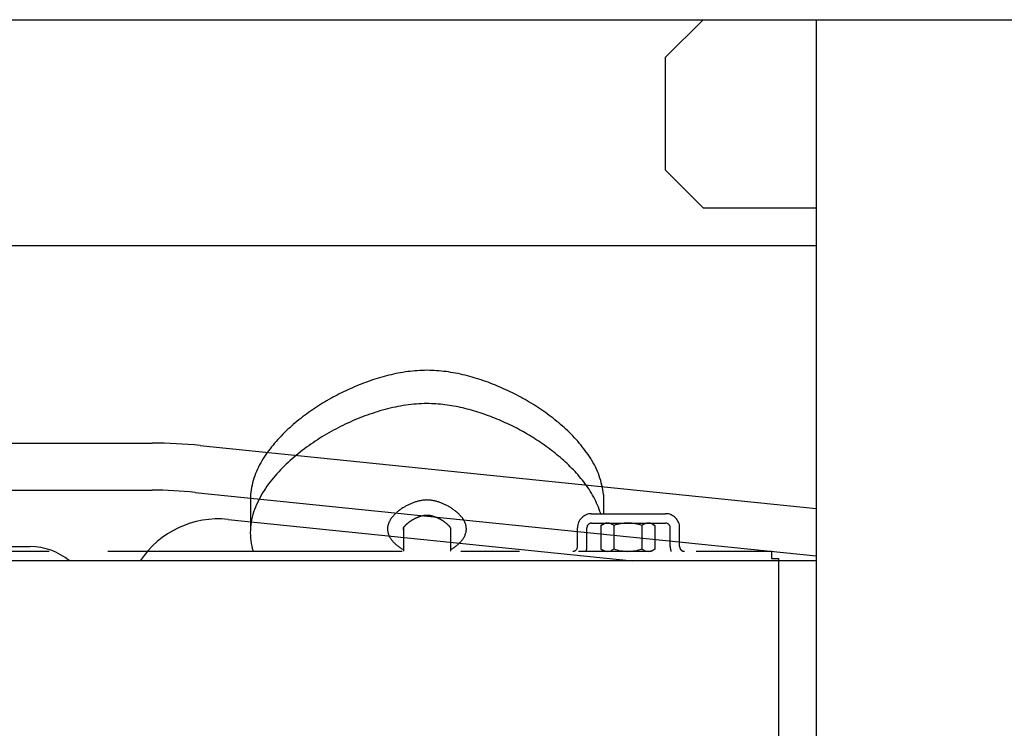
# Model space of a CAD drawing. Extents: x 0 to 8400, y 0 to 5940.
# Tile 33 of 34: x 4034 to 4243, y 4664 to 4815. Entities that reach past the tile are written whole.
import ezdxf

# ---------------------------------------------------------------- set-up
doc = ezdxf.new("R2010")
doc.units = 0
doc.header["$LTSCALE"] = 50
doc.header["$MEASUREMENT"] = 0
doc.linetypes.add('PHANTOM', pattern=[2.5, 1.25, -0.25, 0.25, -0.25, 0.25, -0.25])
doc.layers.add('ACCES5', color=1, linetype='CONTINUOUS')
doc.layers.add('DETAIL', color=7, linetype='CONTINUOUS')

msp = doc.modelspace()

# ---------------------------------------------------------------- linework, layer by layer
at = {"layer": 'ACCES5', "linetype": 'PHANTOM'}
for p, q in [((4082.79829, 4714.05791), (4082.79829, 4706.98686)), ((4157.79829, 4714.05791), (4157.79829, 4710.01281)), ((4155.29983, 4710.00019), (4170.99928, 4710.00019)), ((4155.29983, 4707.99949), (4170.99928, 4707.99949)), ((4157.24928, 4707.52369), (4158.07448, 4708.00024)), ((4167.92388, 4708.00039), (4168.74953, 4707.52369)), ((4115.29829, 4706.98671), (4115.29829, 4702.01281)), ((4125.29829, 4706.98671), (4125.29829, 4702.01281)), ((4152.29933, 4702.99949), (4152.29933, 4706.99974)), ((4154.29883, 4702.99949), (4154.29883, 4706.99974)), ((4157.24928, 4707.52339), (4157.24928, 4702.47704)), ((4159.99953, 4707.48554), (4159.99953, 4702.51484)), ((4165.99928, 4707.48554), (4165.99928, 4702.51484)), ((4168.74953, 4707.52339), (4168.74953, 4702.47704)), ((4171.99903, 4702.99949), (4171.99903, 4706.99974)), ((4173.99978, 4702.99949), (4173.99978, 4706.99974)), ((3802.49998, 4702.00019), (4193.50003, 4702.00019)), ((4158.07448, 4702.00034), (4157.24898, 4702.47704)), ((4167.92433, 4701.99974), (4158.07448, 4701.99974)), ((4168.74923, 4702.47669), (4167.92388, 4702.00034)), ((4193.50003, 4702.00019), (4193.50003, 4700.50024)), ((4193.50003, 4700.50024), (4194.99998, 4700.50024)), ((4194.99998, 4700.50024), (4194.99998, 4568.00024))]:
    msp.add_line(p, q, dxfattribs=at)
for points in [[(4082.79829, 4714.05791, -0.12014895), (4085.49854, 4721.69931, -0.065976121), (4090.75334, 4727.93771, -0.044801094), (4097.23754, 4732.91701, -0.038842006), (4104.45284, 4736.76856, -0.042601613), (4112.19374, 4739.41981, -0.059793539), (4120.29829, 4740.47976)], [(4120.29829, 4740.47976, -0.059741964), (4128.39399, 4739.42196, -0.042558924), (4136.12509, 4736.77671, -0.03885101), (4143.34389, 4732.92666, -0.044781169), (4149.83069, 4727.94931, -0.065981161), (4155.09279, 4721.70771, -0.12025371), (4157.79829, 4714.05791)], [(4120.29829, 4733.40866, 0.064464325), (4111.39119, 4732.14296, 0.045607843), (4102.94779, 4729.01011, 0.043474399), (4095.17064, 4724.45126, 0.055187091), (4088.41779, 4718.49101, 0.094625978), (4083.65889, 4710.88601, 0.16436583), (4083.33654, 4702.02996)], [(4120.29829, 4733.40866, -0.056746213), (4127.89324, 4732.47076, -0.040697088), (4135.17794, 4730.10866, -0.036336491), (4142.02829, 4726.66806, -0.039840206), (4148.28849, 4722.23921, -0.053938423), (4153.62604, 4716.74831, -0.090419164), (4157.22504, 4710.01696)], [(4115.29824, 4702.36211, -0.085264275), (4113.06829, 4704.09661, -0.1700857), (4111.91154, 4706.63356, -0.17856273), (4112.88854, 4709.22876, -0.078842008), (4114.98999, 4711.11726, -0.060750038), (4117.52239, 4712.38531, -0.083660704), (4120.29829, 4712.91351)], [(4120.29829, 4712.91351, -0.083598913), (4123.07199, 4712.38611, -0.060738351), (4125.60409, 4711.11891, -0.078987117), (4127.70919, 4709.22721, -0.17911763), (4128.68469, 4706.62706, -0.16931031), (4127.53129, 4704.10006, -0.085182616), (4125.30749, 4702.36716)], [(4115.29479, 4706.54586, -0.38209539), (4115.50449, 4707.27206, -0.045653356), (4116.14319, 4707.90946, -0.031085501), (4116.87079, 4708.44601, -0.026831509), (4117.65534, 4708.89631, -0.027218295), (4118.48589, 4709.26121, -0.032655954), (4119.35709, 4709.52676, -0.051693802), (4120.25779, 4709.64796)], [(4120.29829, 4709.64826, -0.053071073), (4121.19184, 4709.53761, -0.032710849), (4122.05119, 4709.28321, -0.027228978), (4122.87929, 4708.92726, -0.026887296), (4123.67239, 4708.48036, -0.030635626), (4124.40574, 4707.94921, -0.044394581), (4125.05749, 4707.31381, -0.26607324), (4125.35559, 4706.63596)]]:
    msp.add_lwpolyline(points, format="xyb", dxfattribs=at)
for centre, radius, start, end in [((4155.29983, 4706.99974), 3, 89.999982, 179.99996), ((4155.29983, 4706.99974), 1, 89.999982, 179.99996), ((4158.63113, 4705.92429), 2.07631, 48.772506, 131.71419), ((4163.00003, 4699.00044), 9, 70.528697, 109.47116), ((4167.36768, 4705.92304), 2.07631, 48.285705, 131.22739), ((4170.99928, 4706.99974), 3, 0, 89.999982), ((4170.99928, 4706.99974), 1, 0, 89.999982), ((4151.29958, 4702.99949), 1, 270.00002, 0), ((4151.29958, 4702.99949), 3, 340.54368, 0), ((4158.63113, 4704.07614), 2.07631, 228.2857, 311.22737), ((4163.00003, 4710.99999), 9, 250.52873, 289.47114), ((4167.36768, 4704.07614), 2.07631, 228.7725, 311.71417), ((4174.99953, 4702.99949), 3, 179.99996, 199.45632), ((4174.99953, 4702.99949), 1, 179.99996, 270)]:
    msp.add_arc(centre, radius, start, end, dxfattribs=at)
at = {"layer": 'DETAIL'}
for p, q in [((3555.00004, 4814.99989), (5085.00004, 4814.99989)), ((4171.00023, 4806.9997), (4179.00026, 4814.99958)), ((4203.0002, 4814.99988), (4203.0002, 4184.9999)), ((4171.00023, 4782.99976), (4171.00023, 4806.9997)), ((4179.00026, 4774.99958), (4171.00023, 4782.99976)), ((4179.00026, 4774.99958), (4203.0002, 4774.99958)), ((3623.0003, 4766.99989), (4203.0002, 4766.99989)), ((3908.96169, 4724.99989), (4061.89983, 4724.99989)), ((4072.07403, 4724.48097), (4203.0002, 4711.0908)), ((3914.73519, 4714.99989), (4061.89983, 4714.99989)), ((4071.05661, 4714.53287), (4203.0002, 4701.03863)), ((4078.03501, 4708.79308), (4164.01296, 4699.99989)), ((3652.00017, 4702.99989), (4036.00017, 4702.99989)), ((4203.0002, 4699.99989), (3623.0003, 4699.99989))]:
    msp.add_line(p, q, dxfattribs=at)
for centre, radius, start, end in [((4061.89983, 4624.99989), 100, 84.1605077, 90), ((4061.89983, 4624.99989), 90, 84.1605077, 90), ((4076.00017, 4688.89687), 20, 84.1605077, 146.2788957), ((4036.00017, 4689.99989), 13, 50.2848166, 90)]:
    msp.add_arc(centre, radius, start, end, dxfattribs=at)

doc.saveas('drawing.dxf')
